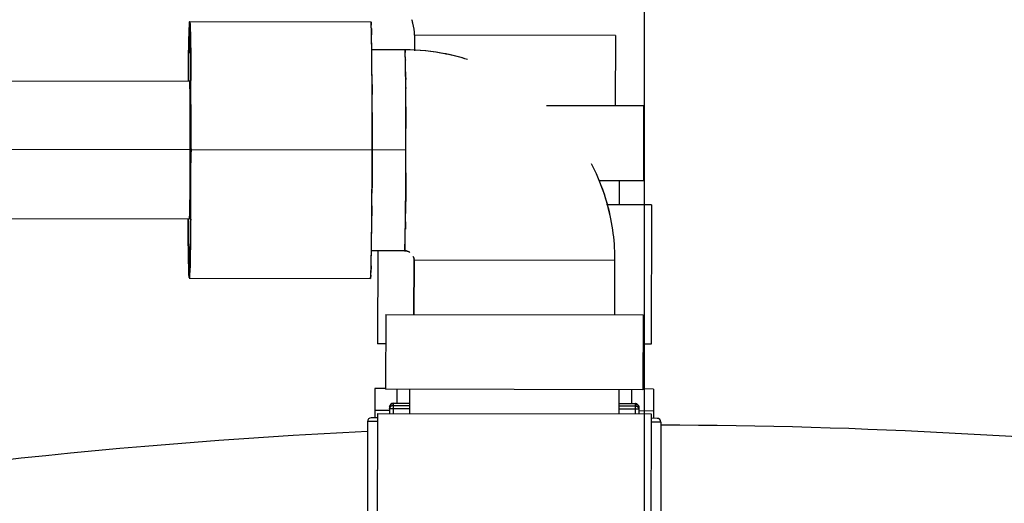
# Model space of a CAD drawing. Header units: millimetres. Extents: x 4086 to 10416, y 123 to 1549.
# Tile 216 of 256: x 9351 to 9373, y 623 to 634. Entities that reach past the tile are written whole.
import ezdxf

# ---------------------------------------------------------------- set-up
doc = ezdxf.new("R2010")
doc.units = ezdxf.units.MM
doc.linetypes.add('CENTER', pattern=[0.6, 0.375, -0.075, 0.075, -0.075])
doc.layers.add('中心线', color=7, linetype='Continuous')
doc.layers.add('运动范围', color=7, linetype='Continuous')
doc.styles.add('思源黑', font='SourceHanSansCN-Normal.ttf')
doc.dimstyles.new('尺寸标注_1_6比例中六', dxfattribs={"dimtxt": 10, "dimasz": 8, "dimexe": 2, "dimexo": 1.5, "dimgap": 1, "dimtad": 1, "dimdec": 1, "dimlfac": 6, "dimdsep": 46, "dimtxsty": '思源黑', "dimcen": 0.09, "dimadec": 0, "dimazin": 0, "dimtp": 0.01, "dimtm": 0.01, "dimtfac": 1, "dimtdec": 1, "dimtofl": 0, "dimtmove": 0, "dimatfit": 3, "dimfxl": 1, "dimtolj": 1, "dimarcsym": 0})
doc.dimstyles.new('尺寸标注_1_6比例中六弯折', dxfattribs={"dimtxt": 10, "dimasz": 8, "dimexe": 2, "dimexo": 1.5, "dimgap": 1, "dimtad": 1, "dimtih": 1, "dimtoh": 1, "dimdec": 1, "dimlfac": 6, "dimdsep": 46, "dimtxsty": '思源黑', "dimcen": 0.09, "dimadec": 0, "dimazin": 0, "dimtp": 0.01, "dimtm": 0.01, "dimtfac": 1, "dimtdec": 1, "dimtofl": 0, "dimtmove": 0, "dimatfit": 3, "dimfxl": 1, "dimtolj": 1, "dimarcsym": 0})

# ---------------------------------------------------------------- blocks, each defined once
blk = doc.blocks.new('*D681')
at = {"layer": 'Defpoints', "color": 0}
for p in [(9406.996, 620.798), (9364.758, 590.013)]:
    blk.add_point(p, dxfattribs=at)
at = {"layer": '中心线', "color": 0, "lineweight": -2}
for p in [(9413.461, 625.51), (9494.385, 654.42)]:
    blk.add_line(p, (9453.126, 654.42), dxfattribs=at)
at = {"layer": '中心线', "color": 0}
for p, q in [((9364.668, 590.013), (9364.848, 590.013)), ((9364.758, 589.923), (9364.758, 590.103))]:
    blk.add_line(p, q, dxfattribs=at)
blk.add_solid([(9412.676, 626.588), (9414.246, 624.433), (9406.996, 620.798)], dxfattribs=at)
at = {"layer": '中心线', "color": 0, "insert": (9474.256, 665.788), "char_height": 10, "attachment_point": 2, "style": '思源黑'}
blk.add_mtext('\\A1;R313.6', dxfattribs=at)
blk = doc.blocks.new('*D682')
at = {"layer": 'Defpoints', "color": 0}
for p in [(9331.479, 667.161), (9291.622, 602.909), (9292.353, 602.78), (9438.28, 590.013), (9439.022, 590.013)]:
    blk.add_point(p, dxfattribs=at)
at = {"layer": '运动范围', "color": 0, "linetype": 'Continuous', "lineweight": -2}
for p, q in [((9290.145, 603.169), (9280.045, 604.95)), ((9440.522, 590.013), (9450.778, 590.013))]:
    blk.add_line(p, q, dxfattribs=at)
blk.add_arc((9364.758, 590.013), 84.02, 5.4575, 164.5425, dxfattribs=at)
at = {"layer": '运动范围', "color": 0}
for points in [[(9282.476, 612.7), (9285.077, 612.112), (9282.014, 604.603)], [(9447.065, 597.94), (9449.729, 598.067), (9448.778, 590.013)]]:
    blk.add_solid(points, dxfattribs=at)
at = {"layer": '运动范围', "color": 0, "insert": (9388.641, 682.603), "char_height": 10, "attachment_point": 2, "rotation": 345.5363, "style": '思源黑'}
blk.add_mtext('+\\A1;170%%d', dxfattribs=at)

msp = doc.modelspace()

# ---------------------------------------------------------------- linework, layer by layer
at = {"layer": '中心线', "linetype": 'CENTER', "ltscale": 20}
msp.add_line((9364.758, 409.191), (9364.758, 771.266), dxfattribs=at)
at = {"layer": '中心线', "color": 7}
msp.add_line((9364.758, 590.013), (9364.758, 639.379), dxfattribs=at)
at = {"layer": '运动范围', "color": 7, "linetype": 'Continuous'}
for p, q in [((9354.419, 633.632), (9358.535, 633.625)), ((9359.526, 633.323), (9359.525, 632.969)), ((9364.093, 633.315), (9359.526, 633.323)), ((9364.093, 633.315), (9364.09, 631.718)), ((9358.556, 632.987), (9358.556, 632.993)), ((9358.556, 632.993), (9358.556, 632.987)), ((9359.309, 632.99), (9358.556, 632.991)), ((9359.315, 632.933), (9359.315, 632.93)), ((9359.315, 632.933), (9359.315, 632.93)), ((9359.32, 632.764), (9359.32, 632.756)), ((9359.32, 632.764), (9359.32, 632.756)), ((9359.325, 632.492), (9359.325, 632.48)), ((9359.325, 632.492), (9359.325, 632.48)), ((9347.417, 632.294), (9354.416, 632.282)), ((9354.421, 632.229), (9354.421, 632.228)), ((9354.421, 632.227), (9354.421, 632.229)), ((9354.421, 632.227), (9354.421, 632.229)), ((9354.421, 632.227), (9354.421, 632.229)), ((9354.446, 632.209), (9354.446, 632.292)), ((9354.446, 632.209), (9354.446, 632.292)), ((9359.326, 632.392), (9359.327, 632.317)), ((9359.326, 632.392), (9359.327, 632.32)), ((9354.423, 632.156), (9354.423, 632.16)), ((9359.329, 632.131), (9359.329, 632.113)), ((9359.329, 632.131), (9359.329, 632.113)), ((9354.428, 631.851), (9354.428, 631.884)), ((9354.428, 631.884), (9354.429, 631.823)), ((9354.428, 631.851), (9354.429, 631.823)), ((9354.429, 631.823), (9354.428, 631.851)), ((9359.33, 631.899), (9359.33, 631.898)), ((9359.33, 631.899), (9359.33, 631.898)), ((9359.33, 631.899), (9359.33, 631.898)), ((9359.331, 631.698), (9359.331, 631.678)), ((9359.331, 631.698), (9359.331, 631.679)), ((9364.731, 631.717), (9362.529, 631.721)), ((9364.731, 631.717), (9364.729, 630.014)), ((9354.432, 631.326), (9354.432, 631.366)), ((9354.432, 631.326), (9354.432, 631.241)), ((9359.332, 631.377), (9359.332, 631.318)), ((9359.332, 631.375), (9359.332, 631.318)), ((9359.332, 631.318), (9359.332, 631.215)), ((9359.332, 631.318), (9359.332, 631.215)), ((9354.432, 631.241), (9354.432, 631.121)), ((9354.432, 631.241), (9354.432, 631.121)), ((9359.332, 631.215), (9359.332, 631.203)), ((9359.332, 631.215), (9359.332, 631.204)), ((9354.432, 630.715), (9347.433, 630.727)), ((9354.432, 630.737), (9354.432, 630.715)), ((9354.432, 630.73), (9354.432, 630.715)), ((9354.432, 630.715), (9354.432, 630.73)), ((9354.432, 630.715), (9354.432, 630.706)), ((9354.432, 630.706), (9354.432, 630.715)), ((9354.448, 630.715), (9354.448, 630.737)), ((9354.448, 630.737), (9354.448, 630.725)), ((9354.448, 630.715), (9354.448, 630.725)), ((9354.448, 630.725), (9354.448, 630.715)), ((9359.332, 630.707), (9354.448, 630.715)), ((9354.448, 630.696), (9354.448, 630.715)), ((9354.448, 630.715), (9354.448, 630.696)), ((9354.448, 630.673), (9354.448, 630.715)), ((9354.448, 630.696), (9354.448, 630.673)), ((9358.565, 630.727), (9358.565, 630.751)), ((9358.565, 630.751), (9358.565, 630.708)), ((9358.565, 630.727), (9358.565, 630.708)), ((9358.565, 630.708), (9358.565, 630.727)), ((9358.565, 630.708), (9358.565, 630.686)), ((9358.565, 630.699), (9358.565, 630.708)), ((9358.565, 630.708), (9358.565, 630.699)), ((9358.565, 630.686), (9358.565, 630.699)), ((9354.431, 630.308), (9354.43, 630.189)), ((9354.43, 630.189), (9354.43, 630.181)), ((9354.43, 630.189), (9354.43, 630.182)), ((9354.431, 630.308), (9354.431, 630.308)), ((9359.33, 630.198), (9359.33, 630.187)), ((9359.33, 630.198), (9359.33, 630.187)), ((9359.33, 630.187), (9359.33, 630.095)), ((9359.33, 630.187), (9359.33, 630.095)), ((9359.33, 630.095), (9359.329, 629.976)), ((9359.33, 630.095), (9359.329, 629.976)), ((9359.33, 630.095), (9359.329, 629.981)), ((9359.329, 629.981), (9359.329, 629.976)), ((9364.729, 630.014), (9363.721, 630.016)), ((9364.182, 630.015), (9364.181, 629.465)), ((9354.427, 629.79), (9354.427, 629.778)), ((9354.427, 629.79), (9354.427, 629.779)), ((9354.428, 629.929), (9354.428, 629.929)), ((9359.326, 629.514), (9359.326, 629.477)), ((9359.326, 629.514), (9359.326, 629.477)), ((9359.326, 629.514), (9359.326, 629.48)), ((9359.328, 629.716), (9359.328, 629.7)), ((9359.328, 629.716), (9359.328, 629.701)), ((9359.328, 629.701), (9359.328, 629.7)), ((9354.423, 629.475), (9354.423, 629.459)), ((9364.911, 629.464), (9363.892, 629.465)), ((9364.911, 629.464), (9364.905, 626.297)), ((9347.411, 629.161), (9354.411, 629.149)), ((9354.418, 629.266), (9354.418, 629.253)), ((9354.418, 629.264), (9354.418, 629.253)), ((9354.44, 629.139), (9354.441, 629.221)), ((9354.44, 629.139), (9354.441, 629.221)), ((9359.321, 629.08), (9359.32, 629.021)), ((9359.321, 629.078), (9359.32, 629.021)), ((9359.324, 629.283), (9359.323, 629.269)), ((9359.324, 629.283), (9359.323, 629.27)), ((9359.319, 628.921), (9359.319, 628.911)), ((9359.319, 628.921), (9359.319, 628.911)), ((9358.548, 628.429), (9358.548, 628.424)), ((9359.301, 628.423), (9358.548, 628.425)), ((9358.692, 628.425), (9358.689, 626.308)), ((9359.384, 628.406), (9359.385, 628.406)), ((9359.515, 626.976), (9359.517, 628.206)), ((9359.517, 628.206), (9359.515, 626.976)), ((9364.084, 628.198), (9359.517, 628.206)), ((9364.082, 626.968), (9364.084, 628.198)), ((9354.409, 627.799), (9358.525, 627.791)), ((9358.873, 626.978), (9358.87, 625.274)), ((9358.873, 626.978), (9358.87, 625.274)), ((9358.873, 626.978), (9364.723, 626.967)), ((9364.723, 626.967), (9364.72, 625.264)), ((9358.872, 626.308), (9358.689, 626.308)), ((9364.905, 626.297), (9364.722, 626.297)), ((9358.629, 625.291), (9358.627, 624.625)), ((9358.87, 625.291), (9358.629, 625.291)), ((9364.72, 625.264), (9358.87, 625.274)), ((9359.129, 625.274), (9359.128, 624.95)), ((9359.417, 625.273), (9359.416, 624.723)), ((9359.417, 625.273), (9359.416, 624.723)), ((9364.174, 625.265), (9364.173, 624.715)), ((9364.462, 625.264), (9364.461, 624.941)), ((9364.962, 625.28), (9364.72, 625.281)), ((9364.962, 625.28), (9364.961, 624.614)), ((9358.961, 624.874), (9358.961, 624.724)), ((9359.416, 624.829), (9358.961, 624.83)), ((9359.045, 624.957), (9359.044, 624.724)), ((9359.045, 624.957), (9359.416, 624.957)), ((9359.416, 624.949), (9359.045, 624.95)), ((9359.045, 624.906), (9359.416, 624.906)), ((9364.173, 624.948), (9364.545, 624.948)), ((9364.545, 624.94), (9364.173, 624.941)), ((9364.173, 624.897), (9364.545, 624.897)), ((9364.628, 624.82), (9364.173, 624.821)), ((9364.545, 624.948), (9364.544, 624.714)), ((9364.628, 624.864), (9364.628, 624.714)), ((9358.686, 624.625), (9358.544, 624.625)), ((9358.961, 624.791), (9358.628, 624.791)), ((9358.686, 624.725), (9358.68, 621.558)), ((9358.686, 624.725), (9358.681, 621.558)), ((9358.686, 624.725), (9364.903, 624.714)), ((9364.961, 624.78), (9364.628, 624.781)), ((9364.903, 624.714), (9364.897, 621.547)), ((9365.044, 624.613), (9364.902, 624.614)), ((9358.461, 624.542), (9358.457, 622.375)), ((9358.686, 624.541), (9358.461, 624.542)), ((9365.127, 624.53), (9364.902, 624.53)), ((9365.127, 624.53), (9365.123, 622.363))]:
    msp.add_line(p, q, dxfattribs=at)
for centre, radius, start, end in [((9364.758, 590.013), 287.167, 190, 18.68011), ((9364.758, 590.013), 52.267, 190, 170), ((9358.805, 633.328), 4.4, 176.9894, 177.8344), ((9358.805, 633.328), 4.4, 176.9894, 177.8344), ((9354.176, 633.589), 0.248, 6.3751, 6.9629), ((9350.035, 633.343), 4.396, 1.967, 2.8108), ((9350.035, 633.343), 4.396, 1.967, 2.8108), ((9354.148, 633.336), 4.4, 1.9656, 2.8106), ((9354.148, 633.336), 4.4, 1.9656, 2.8106), ((9358.479, 633.326), 1.047, 15.1579, 19.5237), ((9358.48, 633.326), 1.046, 15.1539, 19.5246), ((9358.47, 633.324), 1.056, 359.9413, 15.1247), ((9358.471, 633.324), 1.055, 359.9387, 15.1264), ((9381.696, 632.63), 27.303, 178.5043, 178.8258), ((9381.695, 632.63), 27.302, 178.5043, 178.8258), ((9327.143, 632.725), 27.297, 0.9744, 1.2957), ((9327.144, 632.725), 27.296, 0.9744, 1.2957), ((9331.254, 632.718), 27.303, 0.9742, 1.2957), ((9331.255, 632.718), 27.302, 0.9742, 1.2957), ((9401.329, 632.222), 46.939, 178.8193, 179.0567), ((9401.327, 632.222), 46.937, 178.8193, 179.0567), ((9307.512, 632.386), 46.931, 0.7433, 0.9808), ((9307.514, 632.386), 46.929, 0.7433, 0.9808), ((9311.85, 632.383), 46.709, 0.748, 0.981), ((9311.858, 632.383), 46.702, 0.7482, 0.981), ((9427.911, 631.781), 73.525, 179.05355, 179.23999), ((9427.909, 631.781), 73.523, 179.05355, 179.24), ((9280.928, 632.037), 73.517, 0.5601, 0.74646), ((9280.93, 632.037), 73.515, 0.5601, 0.74646), ((9285.368, 632.034), 73.194, 0.55971, 0.75053), ((9285.002, 632.03), 73.56, 0.56004, 0.746), ((9359.299, 628.193), 4.797, 78.537, 89.8831), ((9359.299, 628.194), 4.796, 78.6969, 89.8841), ((9359.299, 628.194), 4.796, 78.6961, 89.8843), ((9355.78, 632.76), 3.539, 1.9699, 2.7611), ((9355.784, 632.76), 3.535, 1.9696, 2.7617), ((9355.791, 632.76), 3.528, 1.9765, 2.7606), ((9352.73, 632.649), 6.591, 1.7444, 2.0189), ((9352.752, 632.65), 6.569, 1.744, 2.0241), ((9359.301, 628.208), 4.782, 72.581, 78.6815), ((9359.304, 628.224), 4.765, 78.5243, 78.6851), ((9359.304, 628.225), 4.765, 78.4959, 78.686), ((9359.301, 628.207), 4.783, 72.581, 78.4918), ((9457.26, 631.385), 102.877, 179.23631, 179.36023), ((9457.257, 631.385), 102.874, 179.2363, 179.36023), ((9251.579, 631.744), 102.868, 0.43977, 0.56378), ((9251.582, 631.744), 102.865, 0.43977, 0.56378), ((9255.686, 631.736), 102.877, 0.43977, 0.56369), ((9255.689, 631.737), 102.874, 0.43977, 0.5637), ((9348.09, 632.511), 11.233, 1.2872, 1.7274), ((9348.09, 632.511), 11.233, 1.2872, 1.7274), ((9337.005, 632.262), 22.321, 0.9569, 1.2684), ((9337.027, 632.262), 22.299, 0.9567, 1.2685), ((9337.084, 632.263), 22.242, 0.9608, 1.2685), ((9222.567, 631.484), 135.997, 0.30268, 0.43922), ((9222.57, 631.484), 135.994, 0.30267, 0.43922), ((9322.106, 632.008), 37.222, 0.7453, 0.9672), ((9321.307, 631.996), 38.022, 0.7292, 0.9626), ((9321.982, 632.006), 37.346, 0.7456, 0.964), ((9301.698, 631.742), 57.632, 0.57222, 0.73369), ((9354.083, 632.239), 0.337, 4.6801, 5.0032), ((9350.637, 632.072), 3.788, 1.6101, 2.3778), ((9350.597, 632.07), 3.827, 1.6131, 2.3608), ((9153.093, 631.154), 201.355, 359.88135, 0.32386), ((9279.907, 631.521), 79.424, 0.4397, 0.57599), ((9278.637, 631.51), 80.694, 0.428, 0.57329), ((9279.723, 631.52), 79.608, 0.43982, 0.5739), ((9347.422, 631.974), 7.004, 1.4911, 1.6684), ((9347.571, 631.978), 6.855, 1.5184, 1.6696), ((9343.065, 631.864), 11.362, 1.0517, 1.4935), ((9342.78, 631.858), 11.647, 1.0492, 1.4697), ((9342.784, 631.858), 11.643, 1.0491, 1.4697), ((9331.954, 631.655), 22.475, 0.7669, 1.0644), ((9326.045, 631.562), 28.385, 0.6502, 1.028), ((9331.852, 631.653), 22.577, 0.7674, 1.0598), ((9157.065, 631.202), 197.383, 0.1076, 0.22597), ((9157.067, 631.202), 197.381, 0.10759, 0.22597), ((9252.903, 631.315), 106.428, 0.31442, 0.42936), ((9252.957, 631.315), 106.375, 0.3144, 0.42987), ((9252.998, 631.316), 106.334, 0.31405, 0.42941), ((9318.227, 631.465), 36.204, 0.611, 0.7771), ((9320.058, 631.488), 34.373, 0.6595, 0.7795), ((9285.503, 631.153), 68.929, 0.28781, 0.55682), ((9297.056, 631.248), 57.375, 0.39216, 0.57403), ((9297.095, 631.248), 57.337, 0.39212, 0.57466), ((9161.167, 631.195), 197.398, 0.10749, 0.22597), ((9161.169, 631.195), 197.396, 0.10749, 0.22596), ((9223.86, 630.942), 130.572, 359.90682, 0.07879), ((9227.067, 630.941), 127.365, 359.90478, 0.08108), ((9227.109, 630.941), 127.324, 359.90791, 0.08077), ((9171.592, 631.037), 187.741, 359.89913, 0.05077), ((9171.583, 631.037), 187.749, 359.89914, 0.05065), ((9171.636, 631.037), 187.696, 359.89911, 0.05067), ((9226.978, 630.934), 127.454, 359.71857, 359.90153), ((9224.582, 630.942), 129.85, 359.72024, 359.89567), ((9227.053, 630.934), 127.38, 359.71849, 359.89732), ((9135.001, 631.075), 219.447, 359.49453, 359.8951), ((9171.831, 631.031), 187.501, 359.74563, 359.90095), ((9172.02, 631.03), 187.313, 359.74189, 359.90099), ((9359.28, 628.2), 4.805, 11.354, 27.2118), ((9256.898, 630.766), 97.534, 359.50812, 359.65647), ((9256.953, 630.766), 97.479, 359.50789, 359.65599), ((9257.164, 630.765), 97.268, 359.50752, 359.65593), ((9359.292, 628.204), 4.792, 11.3268, 22.3899), ((9297.9, 630.373), 56.53, 359.2214, 359.3987), ((9297.958, 630.372), 56.472, 359.221, 359.3976), ((9297.999, 630.371), 56.431, 359.2209, 359.3976), ((9157.05, 630.918), 197.398, 359.57403, 359.69251), ((9157.052, 630.917), 197.396, 359.57404, 359.69251), ((9161.181, 630.91), 197.383, 359.57403, 359.6924), ((9161.183, 630.91), 197.381, 359.57403, 359.69241), ((9316.884, 630.114), 37.544, 359.0255, 359.2224), ((9316.906, 630.113), 37.522, 359.0254, 359.2219), ((9318.102, 630.096), 36.326, 358.9958, 359.2244), ((9343.547, 629.594), 10.876, 358.2603, 358.7478), ((9343.459, 629.596), 10.964, 358.2712, 358.7451), ((9343.461, 629.596), 10.962, 358.2711, 358.7451), ((9332.878, 629.835), 21.548, 358.7261, 358.9991), ((9332.882, 629.835), 21.544, 358.7261, 358.9992), ((9332.763, 629.838), 21.663, 358.7274, 359.0036), ((9257.025, 630.428), 102.305, 359.3509, 359.46756), ((9354.173, 629.184), 0.241, 354.2024, 354.5225), ((9350.668, 629.371), 3.752, 357.4037, 358.1963), ((9350.673, 629.371), 3.747, 357.4016, 358.1967), ((9222.577, 630.407), 135.985, 359.36077, 359.49724), ((9222.58, 630.407), 135.982, 359.36077, 359.49724), ((9304.157, 629.836), 55.169, 359.0389, 359.215), ((9281.701, 630.147), 77.627, 359.21074, 359.35253), ((9281.573, 630.149), 77.756, 359.21281, 359.35188), ((9281.627, 630.148), 77.701, 359.21275, 359.35192), ((9359.288, 628.205), 4.796, 3.4013, 11.3044), ((9457.248, 629.687), 102.868, 180.43977, 180.56378), ((9457.245, 629.687), 102.865, 180.43977, 180.56378), ((9251.567, 630.046), 102.877, 359.23631, 359.36023), ((9251.57, 630.046), 102.874, 359.2363, 359.36023), ((9255.693, 630.039), 102.868, 359.23622, 359.36023), ((9255.696, 630.039), 102.865, 359.23622, 359.36023), ((9324.918, 629.486), 34.405, 358.7089, 359.0421), ((9325.026, 629.484), 34.297, 358.7046, 359.0426), ((9328.791, 629.41), 30.531, 358.6878, 359.0632), ((9427.899, 629.393), 73.517, 180.5601, 180.74646), ((9427.897, 629.393), 73.515, 180.5601, 180.74646), ((9280.916, 629.65), 73.525, 359.05355, 359.23999), ((9280.918, 629.65), 73.523, 359.05355, 359.24), ((9285.006, 629.643), 73.552, 359.05399, 359.23987), ((9285.08, 629.642), 73.478, 359.05305, 359.23993), ((9348.085, 628.941), 11.232, 358.0724, 358.5128), ((9348.184, 628.938), 11.133, 358.0713, 358.5018), ((9340.802, 629.137), 18.518, 358.4838, 358.6813), ((9340.817, 629.137), 18.502, 358.4838, 358.6814), ((9340.76, 629.138), 18.559, 358.4928, 358.6751), ((9401.315, 629.044), 46.931, 180.7433, 180.9808), ((9401.314, 629.044), 46.929, 180.7433, 180.9808), ((9307.499, 629.208), 46.939, 358.8193, 359.0567), ((9307.5, 629.208), 46.937, 358.8193, 359.0567), ((9311.652, 629.2), 46.902, 358.8191, 359.0561), ((9311.86, 629.196), 46.694, 358.8188, 359.0518), ((9359.301, 628.208), 0.215, 59.2076, 67.5163), ((9359.3, 628.207), 0.217, 59.2254, 62.0671), ((9359.308, 628.207), 4.775, 359.9027, 3.4024), ((9381.684, 628.705), 27.297, 180.9744, 181.2957), ((9381.683, 628.705), 27.296, 180.9744, 181.2957), ((9327.131, 628.801), 27.303, 358.5043, 358.8258), ((9327.132, 628.801), 27.302, 358.5043, 358.8258), ((9331.252, 628.793), 27.297, 358.5043, 358.8256), ((9331.253, 628.793), 27.296, 358.5043, 358.8256), ((9359.3, 628.206), 0.217, 55.9165, 59.2186), ((9359.298, 628.206), 0.219, 5.9219, 22.4728), ((9359.302, 628.207), 0.215, 359.916, 5.9238), ((9358.792, 628.088), 4.396, 181.967, 182.8108), ((9358.792, 628.088), 4.396, 181.967, 182.8108), ((9354.651, 627.842), 0.248, 186.3751, 186.9629), ((9350.022, 628.103), 4.4, 356.9894, 357.8344), ((9350.023, 628.103), 4.4, 356.9894, 357.8344), ((9358.282, 627.836), 0.248, 352.8371, 353.4249), ((9354.142, 628.096), 4.396, 356.9892, 357.833), ((9354.143, 628.096), 4.396, 356.9892, 357.833), ((9359.045, 624.874), 0.0833, 89.8941, 179.9059), ((9359.036, 624.828), 0.0751, 147.8207, 160.2432), ((9359.035, 624.829), 0.0735, 147.6993, 160.558), ((9359.042, 624.822), 0.0839, 117.4447, 126.9401), ((9359.041, 624.823), 0.0829, 117.6207, 127.1977), ((9359.044, 624.86), 0.0897, 108.4804, 117.4493), ((9359.043, 624.862), 0.0875, 108.2128, 117.5443), ((9359.045, 624.858), 0.0918, 96.6005, 108.2493), ((9359.045, 624.859), 0.0915, 96.7627, 108.5108), ((9359.045, 624.816), 0.0904, 89.9694, 101.5695), ((9359.045, 624.861), 0.0892, 89.9228, 96.6148), ((9359.045, 624.861), 0.0889, 90.0077, 96.7613), ((9364.545, 624.864), 0.0833, 359.8941, 89.9059), ((9364.544, 624.866), 0.0817, 80.4519, 89.7658), ((9364.544, 624.851), 0.0892, 83.1909, 89.872), ((9364.544, 624.806), 0.0904, 78.2171, 89.8353), ((9364.544, 624.807), 0.0899, 78.0059, 89.7568), ((9364.544, 624.849), 0.0918, 71.5731, 83.2053), ((9364.544, 624.862), 0.0853, 66.7524, 80.4459), ((9364.546, 624.853), 0.0875, 62.2734, 71.6094), ((9364.544, 624.862), 0.0855, 60.1406, 66.7802), ((9364.547, 624.812), 0.0839, 52.8835, 62.3772), ((9364.548, 624.813), 0.0829, 52.6013, 62.1784), ((9364.554, 624.819), 0.0735, 19.2209, 32.0556), ((9358.544, 624.541), 0.0833, 89.8928, 179.9072), ((9365.044, 624.53), 0.0833, 359.8928, 89.9072), ((9364.758, 491.127), 133.333, 83.96453, 89.84127), ((9364.758, 491.127), 133.333, 92.70732, 100.46271)]:
    msp.add_arc(centre, radius, start, end, dxfattribs=at)
for points, knots in [([(9354.387, 632.292), (9354.389, 632.439), (9354.394, 632.861), (9354.396, 633.283), (9354.411, 633.557)], [0, 0, 0, 0, 0.349238, 1, 1, 1, 1]), ([(9354.419, 633.632), (9354.412, 633.632), (9354.419, 633.593), (9354.412, 633.577), (9354.411, 633.559)], [0, 0, 0, 0, 0.254713, 1, 1, 1, 1]), ([(9354.411, 633.557), (9354.412, 633.576), (9354.419, 633.593), (9354.412, 633.631), (9354.419, 633.632)], [0, 0, 0, 0, 0.743053, 1, 1, 1, 1]), ([(9354.419, 633.632), (9354.412, 633.632), (9354.419, 633.593), (9354.412, 633.577), (9354.411, 633.559)], [0, 0, 0, 0, 0.254716, 1, 1, 1, 1]), ([(9354.422, 633.619), (9354.422, 633.622), (9354.421, 633.625), (9354.42, 633.632), (9354.419, 633.632)], [0, 0, 0, 0, 0.730955, 1, 1, 1, 1]), ([(9354.422, 633.616), (9354.422, 633.62), (9354.421, 633.624), (9354.42, 633.632), (9354.419, 633.632)], [0, 0, 0, 0, 0.733647, 1, 1, 1, 1]), ([(9354.419, 633.632), (9354.42, 633.632), (9354.421, 633.625), (9354.422, 633.622), (9354.422, 633.619)], [0, 0, 0, 0, 0.264432, 1, 1, 1, 1]), ([(9354.426, 633.559), (9354.426, 633.565), (9354.425, 633.585), (9354.424, 633.605), (9354.422, 633.619)], [0, 0, 0, 0, 0.324602, 1, 1, 1, 1]), ([(9354.426, 633.559), (9354.426, 633.565), (9354.425, 633.584), (9354.424, 633.603), (9354.422, 633.616)], [0, 0, 0, 0, 0.317742, 1, 1, 1, 1]), ([(9354.422, 633.616), (9354.423, 633.613), (9354.424, 633.594), (9354.425, 633.576), (9354.426, 633.56)], [0, 0, 0, 0, 0.183129, 1, 1, 1, 1]), ([(9354.426, 633.56), (9354.429, 633.501), (9354.441, 633.078), (9354.443, 632.656), (9354.446, 632.292)], [0, 0, 0, 0, 0.140134, 1, 1, 1, 1]), ([(9358.535, 633.625), (9358.541, 633.625), (9358.535, 633.586), (9358.542, 633.57), (9358.543, 633.551)], [0, 0, 0, 0, 0.254713, 1, 1, 1, 1]), ([(9358.543, 633.55), (9358.542, 633.569), (9358.535, 633.586), (9358.542, 633.624), (9358.535, 633.625)], [0, 0, 0, 0, 0.743053, 1, 1, 1, 1]), ([(9358.535, 633.625), (9358.541, 633.625), (9358.535, 633.586), (9358.542, 633.57), (9358.543, 633.551)], [0, 0, 0, 0, 0.254716, 1, 1, 1, 1]), ([(9358.556, 632.993), (9358.555, 633.055), (9358.552, 633.241), (9358.549, 633.427), (9358.543, 633.55)], [0, 0, 0, 0, 0.335166, 1, 1, 1, 1]), ([(9354.408, 633.494), (9354.407, 633.483), (9354.406, 633.433), (9354.404, 633.382), (9354.403, 633.343)], [0, 0, 0, 0, 0.21691, 1, 1, 1, 1]), ([(9354.408, 633.494), (9354.407, 633.483), (9354.406, 633.433), (9354.404, 633.382), (9354.403, 633.343)], [0, 0, 0, 0, 0.216911, 1, 1, 1, 1]), ([(9354.433, 633.343), (9354.433, 633.357), (9354.432, 633.407), (9354.43, 633.458), (9354.429, 633.494)], [0, 0, 0, 0, 0.282862, 1, 1, 1, 1]), ([(9354.433, 633.343), (9354.433, 633.357), (9354.432, 633.407), (9354.43, 633.458), (9354.429, 633.494)], [0, 0, 0, 0, 0.282863, 1, 1, 1, 1]), ([(9358.545, 633.487), (9358.546, 633.476), (9358.547, 633.425), (9358.549, 633.375), (9358.55, 633.335)], [0, 0, 0, 0, 0.21691, 1, 1, 1, 1]), ([(9358.545, 633.487), (9358.546, 633.476), (9358.547, 633.425), (9358.549, 633.375), (9358.55, 633.335)], [0, 0, 0, 0, 0.216911, 1, 1, 1, 1]), ([(9358.565, 630.751), (9358.565, 630.963), (9358.565, 631.708), (9358.563, 632.454), (9358.556, 632.987)], [0, 0, 0, 0, 0.284851, 1, 1, 1, 1]), ([(9359.309, 632.99), (9359.314, 632.99), (9359.309, 632.959), (9359.314, 632.947), (9359.315, 632.933)], [0, 0, 0, 0, 0.254708, 1, 1, 1, 1]), ([(9359.309, 632.99), (9359.314, 632.99), (9359.309, 632.959), (9359.314, 632.947), (9359.315, 632.933)], [0, 0, 0, 0, 0.25471, 1, 1, 1, 1]), ([(9359.315, 632.93), (9359.314, 632.945), (9359.309, 632.958), (9359.314, 632.99), (9359.309, 632.99)], [0, 0, 0, 0, 0.745369, 1, 1, 1, 1]), ([(9359.32, 632.756), (9359.32, 632.768), (9359.319, 632.81), (9359.318, 632.852), (9359.317, 632.882)], [0, 0, 0, 0, 0.2841, 1, 1, 1, 1]), ([(9359.32, 632.756), (9359.32, 632.768), (9359.319, 632.81), (9359.318, 632.852), (9359.317, 632.882)], [0, 0, 0, 0, 0.2841, 1, 1, 1, 1]), ([(9354.416, 632.282), (9354.418, 632.282), (9354.417, 632.274), (9354.419, 632.27), (9354.419, 632.266)], [0, 0, 0, 0, 0.259744, 1, 1, 1, 1]), ([(9354.419, 632.268), (9354.418, 632.272), (9354.417, 632.275), (9354.418, 632.282), (9354.416, 632.282)], [0, 0, 0, 0, 0.732401, 1, 1, 1, 1]), ([(9354.416, 632.282), (9354.418, 632.282), (9354.417, 632.275), (9354.418, 632.272), (9354.419, 632.268)], [0, 0, 0, 0, 0.260872, 1, 1, 1, 1]), ([(9358.547, 628.42), (9358.55, 628.573), (9358.56, 629.328), (9358.563, 630.084), (9358.565, 630.686)], [0, 0, 0, 0, 0.202115, 1, 1, 1, 1]), ([(9354.401, 627.87), (9354.398, 627.929), (9354.386, 628.352), (9354.384, 628.775), (9354.382, 629.138)], [0, 0, 0, 0, 0.140134, 1, 1, 1, 1]), ([(9354.413, 629.161), (9354.413, 629.158), (9354.412, 629.155), (9354.412, 629.149), (9354.411, 629.149)], [0, 0, 0, 0, 0.738123, 1, 1, 1, 1]), ([(9354.411, 629.149), (9354.412, 629.148), (9354.412, 629.154), (9354.413, 629.157), (9354.413, 629.16)], [0, 0, 0, 0, 0.255629, 1, 1, 1, 1]), ([(9354.413, 629.16), (9354.413, 629.157), (9354.412, 629.154), (9354.412, 629.149), (9354.411, 629.149)], [0, 0, 0, 0, 0.736882, 1, 1, 1, 1]), ([(9354.44, 629.139), (9354.439, 628.991), (9354.433, 628.569), (9354.431, 628.147), (9354.416, 627.873)], [0, 0, 0, 0, 0.349238, 1, 1, 1, 1]), ([(9359.307, 628.482), (9359.308, 628.492), (9359.31, 628.547), (9359.312, 628.602), (9359.313, 628.647)], [0, 0, 0, 0, 0.190908, 1, 1, 1, 1]), ([(9359.307, 628.482), (9359.308, 628.492), (9359.31, 628.547), (9359.312, 628.602), (9359.313, 628.647)], [0, 0, 0, 0, 0.190908, 1, 1, 1, 1]), ([(9358.533, 627.863), (9358.534, 627.893), (9358.542, 628.078), (9358.545, 628.264), (9358.547, 628.42)], [0, 0, 0, 0, 0.160501, 1, 1, 1, 1]), ([(9359.307, 628.482), (9359.306, 628.467), (9359.301, 628.455), (9359.306, 628.423), (9359.301, 628.423)], [0, 0, 0, 0, 0.745346, 1, 1, 1, 1]), ([(9359.301, 628.423), (9359.306, 628.423), (9359.301, 628.455), (9359.306, 628.467), (9359.307, 628.482)], [0, 0, 0, 0, 0.254729, 1, 1, 1, 1]), ([(9359.307, 628.481), (9359.306, 628.466), (9359.301, 628.454), (9359.306, 628.423), (9359.301, 628.423)], [0, 0, 0, 0, 0.745292, 1, 1, 1, 1]), ([(9354.394, 628.088), (9354.394, 628.074), (9354.396, 628.023), (9354.397, 627.973), (9354.398, 627.937)], [0, 0, 0, 0, 0.282862, 1, 1, 1, 1]), ([(9354.394, 628.088), (9354.394, 628.074), (9354.396, 628.023), (9354.397, 627.973), (9354.398, 627.937)], [0, 0, 0, 0, 0.282863, 1, 1, 1, 1]), ([(9354.419, 627.937), (9354.42, 627.948), (9354.422, 627.998), (9354.423, 628.048), (9354.424, 628.088)], [0, 0, 0, 0, 0.21691, 1, 1, 1, 1]), ([(9354.419, 627.937), (9354.42, 627.948), (9354.422, 627.998), (9354.423, 628.048), (9354.424, 628.088)], [0, 0, 0, 0, 0.216911, 1, 1, 1, 1]), ([(9358.54, 628.081), (9358.54, 628.066), (9358.539, 628.016), (9358.537, 627.966), (9358.536, 627.929)], [0, 0, 0, 0, 0.282862, 1, 1, 1, 1]), ([(9358.54, 628.081), (9358.54, 628.066), (9358.539, 628.016), (9358.537, 627.966), (9358.536, 627.929)], [0, 0, 0, 0, 0.282863, 1, 1, 1, 1]), ([(9354.401, 627.872), (9354.401, 627.865), (9354.402, 627.845), (9354.404, 627.825), (9354.405, 627.812)], [0, 0, 0, 0, 0.324602, 1, 1, 1, 1]), ([(9354.401, 627.872), (9354.401, 627.866), (9354.402, 627.847), (9354.403, 627.827), (9354.405, 627.814)], [0, 0, 0, 0, 0.317742, 1, 1, 1, 1]), ([(9354.405, 627.814), (9354.405, 627.818), (9354.403, 627.836), (9354.402, 627.855), (9354.401, 627.87)], [0, 0, 0, 0, 0.183129, 1, 1, 1, 1]), ([(9354.416, 627.873), (9354.415, 627.855), (9354.408, 627.838), (9354.415, 627.799), (9354.409, 627.799)], [0, 0, 0, 0, 0.743053, 1, 1, 1, 1]), ([(9354.409, 627.799), (9354.415, 627.799), (9354.408, 627.838), (9354.415, 627.854), (9354.416, 627.872)], [0, 0, 0, 0, 0.254713, 1, 1, 1, 1]), ([(9354.409, 627.799), (9354.415, 627.799), (9354.408, 627.838), (9354.415, 627.854), (9354.416, 627.872)], [0, 0, 0, 0, 0.254716, 1, 1, 1, 1]), ([(9358.529, 627.807), (9358.528, 627.803), (9358.527, 627.799), (9358.526, 627.791), (9358.525, 627.791)], [0, 0, 0, 0, 0.733647, 1, 1, 1, 1]), ([(9358.528, 627.805), (9358.528, 627.801), (9358.527, 627.798), (9358.526, 627.791), (9358.525, 627.791)], [0, 0, 0, 0, 0.730955, 1, 1, 1, 1]), ([(9358.525, 627.791), (9358.526, 627.791), (9358.527, 627.798), (9358.528, 627.801), (9358.528, 627.805)], [0, 0, 0, 0, 0.264432, 1, 1, 1, 1]), ([(9358.533, 627.865), (9358.532, 627.858), (9358.531, 627.838), (9358.53, 627.818), (9358.528, 627.805)], [0, 0, 0, 0, 0.324602, 1, 1, 1, 1]), ([(9358.533, 627.865), (9358.532, 627.859), (9358.531, 627.839), (9358.53, 627.82), (9358.529, 627.807)], [0, 0, 0, 0, 0.317742, 1, 1, 1, 1]), ([(9358.529, 627.807), (9358.529, 627.811), (9358.531, 627.829), (9358.532, 627.848), (9358.533, 627.863)], [0, 0, 0, 0, 0.183129, 1, 1, 1, 1]), ([(9358.965, 624.854), (9358.964, 624.85), (9358.962, 624.842), (9358.961, 624.834), (9358.961, 624.83)], [0, 0, 0, 0, 0.501402, 1, 1, 1, 1]), ([(9358.965, 624.853), (9358.964, 624.85), (9358.962, 624.842), (9358.961, 624.834), (9358.961, 624.83)], [0, 0, 0, 0, 0.503042, 1, 1, 1, 1]), ([(9358.991, 624.889), (9358.987, 624.886), (9358.981, 624.88), (9358.975, 624.872), (9358.972, 624.868)], [0, 0, 0, 0, 0.503639, 1, 1, 1, 1]), ([(9358.972, 624.868), (9358.975, 624.872), (9358.981, 624.88), (9358.987, 624.886), (9358.991, 624.889)], [0, 0, 0, 0, 0.496272, 1, 1, 1, 1]), ([(9359.003, 624.946), (9358.997, 624.942), (9358.985, 624.934), (9358.976, 624.922), (9358.973, 624.916)], [0, 0, 0, 0, 0.499609, 1, 1, 1, 1]), ([(9359.003, 624.896), (9359.007, 624.898), (9359.014, 624.901), (9359.022, 624.904), (9359.026, 624.904)], [0, 0, 0, 0, 0.497927, 1, 1, 1, 1]), ([(9364.586, 624.886), (9364.583, 624.888), (9364.575, 624.892), (9364.567, 624.894), (9364.563, 624.895)], [0, 0, 0, 0, 0.497776, 1, 1, 1, 1]), ([(9364.586, 624.886), (9364.583, 624.888), (9364.575, 624.892), (9364.567, 624.894), (9364.563, 624.895)], [0, 0, 0, 0, 0.497912, 1, 1, 1, 1]), ([(9364.617, 624.906), (9364.613, 624.912), (9364.604, 624.924), (9364.593, 624.933), (9364.586, 624.936)], [0, 0, 0, 0, 0.499609, 1, 1, 1, 1]), ([(9364.617, 624.858), (9364.614, 624.862), (9364.609, 624.87), (9364.602, 624.876), (9364.598, 624.879)], [0, 0, 0, 0, 0.49628, 1, 1, 1, 1]), ([(9364.598, 624.879), (9364.602, 624.876), (9364.609, 624.87), (9364.614, 624.862), (9364.617, 624.858)], [0, 0, 0, 0, 0.503732, 1, 1, 1, 1]), ([(9364.624, 624.844), (9364.625, 624.84), (9364.627, 624.832), (9364.628, 624.824), (9364.628, 624.82)], [0, 0, 0, 0, 0.503032, 1, 1, 1, 1]), ([(9358.544, 624.625), (9358.522, 624.625), (9358.479, 624.607), (9358.461, 624.563), (9358.461, 624.542)], [0, 0, 0, 0, 0.5, 1, 1, 1, 1]), ([(9365.127, 624.53), (9365.127, 624.552), (9365.109, 624.595), (9365.066, 624.613), (9365.044, 624.613)], [0, 0, 0, 0, 0.5, 1, 1, 1, 1])]:
    msp.add_open_spline(points, degree=3, knots=knots, dxfattribs=at)
for points in [[(9354.39, 632.533), (9354.389, 632.453), (9354.388, 632.372), (9354.387, 632.292)], [(9354.39, 632.533), (9354.389, 632.453), (9354.388, 632.372), (9354.387, 632.292)], [(9354.446, 632.292), (9354.445, 632.372), (9354.444, 632.453), (9354.444, 632.533)], [(9354.446, 632.292), (9354.445, 632.372), (9354.444, 632.453), (9354.444, 632.533)], [(9359.325, 632.48), (9359.325, 632.45), (9359.326, 632.421), (9359.326, 632.392)], [(9359.325, 632.48), (9359.325, 632.451), (9359.326, 632.421), (9359.326, 632.392)], [(9354.419, 632.268), (9354.42, 632.255), (9354.42, 632.242), (9354.421, 632.229)], [(9354.421, 632.229), (9354.421, 632.241), (9354.42, 632.254), (9354.419, 632.266)], [(9354.423, 632.16), (9354.423, 632.182), (9354.422, 632.205), (9354.421, 632.227)], [(9354.447, 631.981), (9354.447, 632.057), (9354.446, 632.133), (9354.446, 632.209)], [(9354.447, 631.981), (9354.447, 632.057), (9354.446, 632.133), (9354.446, 632.209)], [(9358.562, 632.202), (9358.563, 632.126), (9358.563, 632.05), (9358.563, 631.973)], [(9358.562, 632.202), (9358.563, 632.126), (9358.563, 632.05), (9358.563, 631.973)], [(9359.331, 631.678), (9359.331, 631.751), (9359.331, 631.825), (9359.33, 631.898)], [(9359.331, 631.678), (9359.331, 631.751), (9359.331, 631.825), (9359.33, 631.898)], [(9359.331, 631.678), (9359.331, 631.751), (9359.331, 631.825), (9359.33, 631.898)], [(9354.43, 631.641), (9354.431, 631.593), (9354.431, 631.546), (9354.431, 631.499)], [(9354.43, 631.641), (9354.431, 631.593), (9354.431, 631.546), (9354.431, 631.499)], [(9354.449, 631.364), (9354.448, 631.434), (9354.448, 631.503), (9354.448, 631.573)], [(9354.449, 631.364), (9354.448, 631.434), (9354.448, 631.503), (9354.448, 631.573)], [(9358.565, 631.565), (9358.565, 631.496), (9358.565, 631.426), (9358.565, 631.357)], [(9358.565, 631.565), (9358.565, 631.496), (9358.565, 631.426), (9358.565, 631.357)], [(9359.331, 631.679), (9359.332, 631.577), (9359.332, 631.476), (9359.332, 631.375)], [(9359.331, 631.678), (9359.332, 631.577), (9359.332, 631.477), (9359.332, 631.377)], [(9359.332, 631.377), (9359.332, 631.477), (9359.332, 631.577), (9359.331, 631.678)], [(9359.332, 631.377), (9359.332, 631.477), (9359.332, 631.577), (9359.331, 631.678)], [(9359.332, 631.377), (9359.332, 631.477), (9359.332, 631.577), (9359.331, 631.678)], [(9354.431, 631.499), (9354.431, 631.442), (9354.432, 631.384), (9354.432, 631.326)], [(9354.432, 631.366), (9354.432, 631.41), (9354.431, 631.455), (9354.431, 631.499)], [(9354.431, 631.499), (9354.431, 631.454), (9354.432, 631.41), (9354.432, 631.366)], [(9354.432, 631.366), (9354.432, 631.324), (9354.432, 631.283), (9354.432, 631.241)], [(9354.432, 631.121), (9354.432, 631.19), (9354.432, 631.258), (9354.432, 631.326)], [(9354.449, 631.054), (9354.449, 631.158), (9354.449, 631.261), (9354.449, 631.364)], [(9354.449, 631.054), (9354.449, 631.158), (9354.449, 631.261), (9354.449, 631.364)], [(9358.565, 631.357), (9358.565, 631.254), (9358.565, 631.152), (9358.565, 631.049)], [(9358.565, 631.357), (9358.565, 631.254), (9358.565, 631.152), (9358.565, 631.049)], [(9359.332, 631.203), (9359.332, 631.261), (9359.332, 631.319), (9359.332, 631.377)], [(9359.332, 631.203), (9359.332, 631.261), (9359.332, 631.319), (9359.332, 631.377)], [(9359.332, 631.203), (9359.332, 631.261), (9359.332, 631.319), (9359.332, 631.377)], [(9354.448, 630.737), (9354.448, 630.843), (9354.449, 630.948), (9354.449, 631.054)], [(9354.448, 630.725), (9354.448, 630.834), (9354.449, 630.944), (9354.449, 631.054)], [(9358.565, 631.049), (9358.565, 630.942), (9358.565, 630.834), (9358.565, 630.727)], [(9358.565, 631.049), (9358.565, 630.95), (9358.565, 630.85), (9358.565, 630.751)], [(9354.447, 630.374), (9354.448, 630.482), (9354.448, 630.589), (9354.448, 630.696)], [(9354.447, 630.374), (9354.448, 630.474), (9354.448, 630.573), (9354.448, 630.673)], [(9358.565, 630.699), (9358.564, 630.589), (9358.564, 630.479), (9358.564, 630.369)], [(9358.565, 630.686), (9358.564, 630.581), (9358.564, 630.475), (9358.564, 630.369)], [(9354.43, 630.181), (9354.43, 630.223), (9354.431, 630.266), (9354.431, 630.308)], [(9354.446, 630.066), (9354.447, 630.169), (9354.447, 630.272), (9354.447, 630.374)], [(9354.446, 630.066), (9354.447, 630.169), (9354.447, 630.272), (9354.447, 630.374)], [(9358.564, 630.369), (9358.563, 630.266), (9358.563, 630.162), (9358.563, 630.059)], [(9358.564, 630.369), (9358.563, 630.266), (9358.563, 630.162), (9358.563, 630.059)], [(9359.329, 629.976), (9359.33, 630.046), (9359.33, 630.116), (9359.33, 630.187)], [(9359.329, 629.976), (9359.33, 630.046), (9359.33, 630.116), (9359.33, 630.187)], [(9354.445, 629.858), (9354.446, 629.927), (9354.446, 629.997), (9354.446, 630.066)], [(9354.445, 629.858), (9354.446, 629.927), (9354.446, 629.997), (9354.446, 630.066)], [(9358.563, 630.059), (9358.562, 629.99), (9358.562, 629.92), (9358.562, 629.851)], [(9358.563, 630.059), (9358.562, 629.99), (9358.562, 629.92), (9358.562, 629.851)], [(9359.328, 629.7), (9359.328, 629.792), (9359.329, 629.884), (9359.329, 629.976)], [(9359.329, 629.976), (9359.329, 629.889), (9359.328, 629.802), (9359.328, 629.716)], [(9359.328, 629.7), (9359.328, 629.792), (9359.329, 629.884), (9359.329, 629.976)], [(9354.428, 629.929), (9354.428, 629.882), (9354.427, 629.836), (9354.427, 629.79)], [(9354.427, 629.778), (9354.427, 629.828), (9354.428, 629.878), (9354.428, 629.929)], [(9359.328, 629.7), (9359.327, 629.638), (9359.327, 629.576), (9359.326, 629.514)], [(9359.326, 629.477), (9359.326, 629.552), (9359.327, 629.626), (9359.328, 629.7)], [(9359.326, 629.477), (9359.326, 629.552), (9359.327, 629.626), (9359.328, 629.7)], [(9354.441, 629.221), (9354.441, 629.298), (9354.442, 629.374), (9354.443, 629.45)], [(9354.441, 629.221), (9354.441, 629.298), (9354.442, 629.374), (9354.443, 629.45)], [(9358.559, 629.443), (9358.558, 629.366), (9358.558, 629.29), (9358.557, 629.214)], [(9358.559, 629.443), (9358.558, 629.366), (9358.558, 629.29), (9358.557, 629.214)], [(9359.326, 629.48), (9359.325, 629.414), (9359.324, 629.348), (9359.324, 629.283)], [(9359.326, 629.477), (9359.325, 629.412), (9359.324, 629.348), (9359.324, 629.283)], [(9354.382, 629.139), (9354.382, 629.058), (9354.383, 628.978), (9354.383, 628.897)], [(9354.382, 629.139), (9354.382, 629.058), (9354.383, 628.978), (9354.383, 628.897)], [(9354.416, 629.201), (9354.415, 629.188), (9354.414, 629.174), (9354.413, 629.161)], [(9354.416, 629.201), (9354.415, 629.187), (9354.414, 629.173), (9354.413, 629.16)], [(9354.413, 629.161), (9354.414, 629.174), (9354.415, 629.187), (9354.416, 629.2)], [(9354.416, 629.2), (9354.417, 629.222), (9354.417, 629.244), (9354.418, 629.266)], [(9354.438, 628.897), (9354.438, 628.978), (9354.439, 629.058), (9354.44, 629.139)], [(9354.438, 628.897), (9354.438, 628.978), (9354.439, 629.058), (9354.44, 629.139)], [(9359.32, 629.021), (9359.32, 628.988), (9359.319, 628.955), (9359.319, 628.921)], [(9359.32, 629.021), (9359.32, 628.988), (9359.319, 628.955), (9359.319, 628.921)], [(9359.301, 628.423), (9359.329, 628.423), (9359.358, 628.418), (9359.384, 628.407)], [(9359.384, 628.407), (9359.358, 628.418), (9359.329, 628.423), (9359.301, 628.423)], [(9359.311, 628.563), (9359.31, 628.536), (9359.309, 628.509), (9359.307, 628.482)], [(9359.311, 628.563), (9359.31, 628.536), (9359.309, 628.508), (9359.307, 628.481)], [(9359.5, 628.291), (9359.508, 628.272), (9359.514, 628.25), (9359.516, 628.229)], [(9358.973, 624.916), (9358.965, 624.903), (9358.961, 624.889), (9358.961, 624.874)], [(9358.961, 624.874), (9358.961, 624.887), (9358.966, 624.901), (9358.973, 624.912)], [(9358.972, 624.912), (9358.965, 624.901), (9358.961, 624.887), (9358.961, 624.874)], [(9358.961, 624.874), (9358.961, 624.887), (9358.965, 624.901), (9358.972, 624.912)], [(9358.961, 624.83), (9358.961, 624.843), (9358.965, 624.857), (9358.972, 624.868)], [(9359.003, 624.94), (9358.991, 624.933), (9358.98, 624.924), (9358.972, 624.912)], [(9358.972, 624.912), (9358.98, 624.924), (9358.991, 624.933), (9359.003, 624.94)], [(9358.973, 624.912), (9358.98, 624.924), (9358.991, 624.933), (9359.003, 624.94)], [(9359.045, 624.957), (9359.03, 624.957), (9359.016, 624.953), (9359.003, 624.946)], [(9359.045, 624.95), (9359.03, 624.95), (9359.016, 624.947), (9359.003, 624.94)], [(9359.045, 624.906), (9359.03, 624.906), (9359.016, 624.903), (9359.003, 624.896)], [(9359.045, 624.906), (9359.03, 624.906), (9359.016, 624.903), (9359.003, 624.896)], [(9364.545, 624.94), (9364.559, 624.94), (9364.574, 624.937), (9364.586, 624.93)], [(9364.545, 624.94), (9364.559, 624.94), (9364.574, 624.937), (9364.586, 624.93)], [(9364.545, 624.897), (9364.559, 624.897), (9364.574, 624.893), (9364.586, 624.886)], [(9364.586, 624.93), (9364.598, 624.924), (9364.609, 624.914), (9364.617, 624.902)], [(9364.617, 624.902), (9364.609, 624.914), (9364.599, 624.924), (9364.586, 624.93)], [(9364.586, 624.93), (9364.599, 624.924), (9364.609, 624.914), (9364.617, 624.902)], [(9364.628, 624.82), (9364.628, 624.842), (9364.615, 624.866), (9364.598, 624.879)], [(9364.628, 624.864), (9364.628, 624.879), (9364.624, 624.893), (9364.617, 624.906)], [(9364.617, 624.902), (9364.624, 624.891), (9364.628, 624.877), (9364.628, 624.864)], [(9364.617, 624.902), (9364.624, 624.891), (9364.628, 624.877), (9364.628, 624.864)], [(9364.628, 624.82), (9364.628, 624.834), (9364.624, 624.847), (9364.617, 624.858)]]:
    msp.add_open_spline(points, degree=3, dxfattribs=at)

# ---------------------------------------------------------------- dimensions: what is measured, and where the dimension line sits
at = {"layer": '中心线', "color": 7}
dim = msp.add_radius_dim(center=(9364.758, 590.013), mpoint=(9406.996, 620.798), dimstyle='尺寸标注_1_6比例中六弯折', dxfattribs=at)
dim.commit()
dim.dimension.update_dxf_attribs({"geometry": '*D681', "text_midpoint": (9474.256, 654.42), "dimtype": 164})
at = {"layer": '运动范围', "color": 7, "linetype": 'Continuous'}
dim = msp.add_angular_dim_2l(base=(9331.479, 667.161), line1=((9438.28, 590.013), (9439.022, 590.013)), line2=((9292.353, 602.78), (9291.622, 602.909)), text='+<>', dimstyle='尺寸标注_1_6比例中六', dxfattribs=at)
dim.commit()
dim.dimension.update_dxf_attribs({"geometry": '*D682', "text_midpoint": (9385.743, 671.37), "dimtype": 162})

doc.saveas('drawing.dxf')
